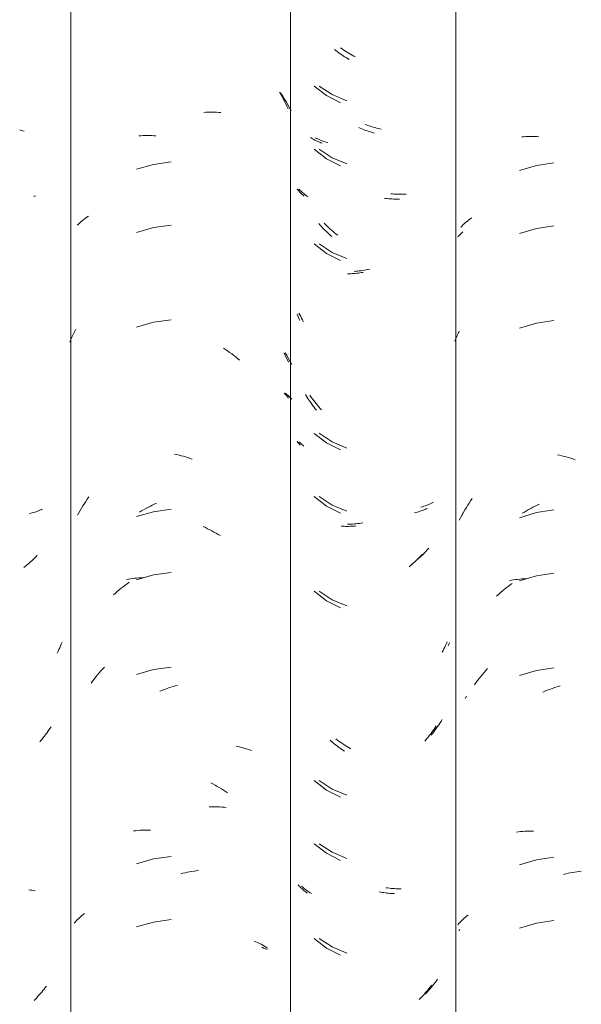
# Model space of a CAD drawing. Header units: metres. Extents: x 10.2 to 107.4, y -18.3 to 5.6.
# Tile 64 of 256: x 15.861 to 16.129, y 3.119 to 3.589. Entities that reach past the tile are written whole.
import ezdxf

# ---------------------------------------------------------------- set-up
doc = ezdxf.new("R2010")
doc.units = ezdxf.units.M
doc.layers.add('A-GLAZ-CWMG', color=7, linetype='Continuous', lineweight=5)

# ---------------------------------------------------------------- blocks, each defined once
blk = doc.blocks.new('FP_19-FACHADA 03')
at = {"layer": 'A-GLAZ-CWMG', "color": 9, "true_color": 0xc0c0c0}
for p, q in [((15.86588, 3.35352), (15.86523, 3.35336)), ((15.86652, 3.35369), (15.86588, 3.35352)), ((15.86715, 3.35387), (15.86652, 3.35369)), ((15.86778, 3.35407), (15.86715, 3.35387)), ((15.8684, 3.35427), (15.86778, 3.35407)), ((15.86901, 3.35449), (15.8684, 3.35427)), ((15.86961, 3.35472), (15.86901, 3.35449)), ((15.87021, 3.35496), (15.86961, 3.35472)), ((15.87079, 3.35521), (15.87021, 3.35496)), ((15.87137, 3.35547), (15.87079, 3.35521)), ((15.86837, 3.33292), (15.86776, 3.33228)), ((15.86899, 3.33356), (15.86837, 3.33292)), ((15.86322, 3.32815), (15.86254, 3.32761)), ((15.86389, 3.3287), (15.86322, 3.32815)), ((15.86455, 3.32927), (15.86389, 3.3287)), ((15.8652, 3.32985), (15.86455, 3.32927)), ((15.86585, 3.33044), (15.8652, 3.32985)), ((15.86649, 3.33104), (15.86585, 3.33044)), ((15.86713, 3.33165), (15.86649, 3.33104)), ((15.86776, 3.33228), (15.86713, 3.33165)), ((15.88046, 3.29106), (15.88008, 3.29019)), ((15.88083, 3.29194), (15.88046, 3.29106)), ((15.87888, 3.28762), (15.87845, 3.28678)), ((15.87929, 3.28847), (15.87888, 3.28762)), ((15.87969, 3.28933), (15.87929, 3.28847)), ((15.88008, 3.29019), (15.87969, 3.28933)), ((15.8735, 3.24862), (15.87296, 3.24789)), ((15.87403, 3.24936), (15.8735, 3.24862)), ((15.87455, 3.25011), (15.87403, 3.24936)), ((15.87506, 3.25087), (15.87455, 3.25011)), ((15.87557, 3.25164), (15.87506, 3.25087)), ((15.8707, 3.24507), (15.87012, 3.24439)), ((15.87128, 3.24576), (15.8707, 3.24507)), ((15.87185, 3.24646), (15.87128, 3.24576)), ((15.87241, 3.24717), (15.87185, 3.24646)), ((15.87296, 3.24789), (15.87241, 3.24717)), ((15.87221, 3.12635), (15.87165, 3.12564)), ((15.87277, 3.12707), (15.87221, 3.12635)), ((15.87331, 3.12779), (15.87277, 3.12707)), ((15.86809, 3.12162), (15.86747, 3.12099)), ((15.8687, 3.12226), (15.86809, 3.12162)), ((15.86931, 3.12292), (15.8687, 3.12226)), ((15.86991, 3.12358), (15.86931, 3.12292)), ((15.8705, 3.12426), (15.86991, 3.12358)), ((15.87108, 3.12494), (15.8705, 3.12426)), ((15.87165, 3.12564), (15.87108, 3.12494))]:
    blk.add_line(p, q, dxfattribs=at)
blk = doc.blocks.new('FP_20-FACHADA 03')
at = {"layer": 'A-GLAZ-CWMG', "color": 9, "true_color": 0xc0c0c0}
for p, q in [((15.98468, 3.55464), (15.98531, 3.55353)), ((15.98531, 3.55353), (15.98593, 3.55241)), ((15.98593, 3.55241), (15.98652, 3.55128)), ((15.98652, 3.55128), (15.98711, 3.55013)), ((15.98711, 3.55013), (15.98767, 3.54898)), ((15.98767, 3.54898), (15.98822, 3.54782)), ((15.94849, 3.54489), (15.94953, 3.54495)), ((15.94953, 3.54495), (15.95056, 3.54499)), ((15.95056, 3.54499), (15.95159, 3.54501)), ((15.95159, 3.54501), (15.95261, 3.54502)), ((15.95261, 3.54502), (15.95363, 3.54501)), ((15.95363, 3.54501), (15.95465, 3.54498)), ((15.95465, 3.54498), (15.95566, 3.54493)), ((15.95566, 3.54493), (15.95666, 3.54486)), ((15.98822, 3.54782), (15.98876, 3.54665)), ((15.91749, 3.53371), (15.9185, 3.53377)), ((15.9185, 3.53377), (15.9195, 3.53382)), ((15.9195, 3.53382), (15.92052, 3.53385)), ((15.92052, 3.53385), (15.92154, 3.53386)), ((15.92154, 3.53386), (15.92256, 3.53386)), ((15.92256, 3.53386), (15.92359, 3.53383)), ((15.92359, 3.53383), (15.92462, 3.53379)), ((15.92462, 3.53379), (15.92566, 3.53373)), ((15.93285, 3.52125), (15.92448, 3.52007)), ((15.92448, 3.52007), (15.91636, 3.51773)), ((15.88931, 3.49219), (15.88995, 3.49276)), ((15.88995, 3.49276), (15.89061, 3.49331)), ((15.89061, 3.49331), (15.89128, 3.49385)), ((15.89128, 3.49385), (15.89196, 3.49438)), ((15.89196, 3.49438), (15.89266, 3.49489)), ((15.89266, 3.49489), (15.89338, 3.4954)), ((15.88808, 3.49103), (15.88869, 3.49162)), ((15.88869, 3.49162), (15.88931, 3.49219)), ((15.92448, 3.48993), (15.91636, 3.48759)), ((15.93285, 3.49111), (15.92448, 3.48993)), ((15.93285, 3.44589), (15.92448, 3.44471)), ((15.88672, 3.44014), (15.88733, 3.44136)), ((15.92448, 3.44471), (15.91636, 3.44237)), ((15.88445, 3.43515), (15.88499, 3.43642)), ((15.88499, 3.43642), (15.88555, 3.43767)), ((15.88555, 3.43767), (15.88612, 3.43891)), ((15.88612, 3.43891), (15.88672, 3.44014)), ((15.95791, 3.43232), (15.9589, 3.43168)), ((15.9589, 3.43168), (15.95988, 3.43102)), ((15.95988, 3.43102), (15.96085, 3.43034)), ((15.96085, 3.43034), (15.96182, 3.42965)), ((15.96182, 3.42965), (15.96278, 3.42893)), ((15.96278, 3.42893), (15.96373, 3.4282)), ((15.96373, 3.4282), (15.96467, 3.42746)), ((15.96467, 3.42746), (15.9656, 3.4267)), ((15.98681, 3.43016), (15.98736, 3.42904)), ((15.98736, 3.42904), (15.98791, 3.42792)), ((15.98791, 3.42792), (15.98843, 3.42679)), ((15.98843, 3.42679), (15.98895, 3.42565)), ((15.98695, 3.41083), (15.98748, 3.41027)), ((15.98748, 3.41027), (15.98799, 3.4097)), ((15.98799, 3.4097), (15.98849, 3.40912)), ((15.98849, 3.40912), (15.98897, 3.40853)), ((15.93455, 3.38177), (15.93561, 3.38154)), ((15.93561, 3.38154), (15.93667, 3.38128)), ((15.93667, 3.38128), (15.93773, 3.38101)), ((15.93773, 3.38101), (15.93879, 3.38072)), ((15.93879, 3.38072), (15.93984, 3.38041)), ((15.93984, 3.38041), (15.9409, 3.38009)), ((15.9409, 3.38009), (15.94196, 3.37974)), ((15.94196, 3.37974), (15.94301, 3.37938)), ((15.89284, 3.36026), (15.89356, 3.3613)), ((15.89012, 3.35598), (15.89077, 3.35707)), ((15.89077, 3.35707), (15.89145, 3.35814)), ((15.89145, 3.35814), (15.89214, 3.3592)), ((15.89214, 3.3592), (15.89284, 3.36026)), ((15.92077, 3.35576), (15.92179, 3.35631)), ((15.92179, 3.35631), (15.92282, 3.35684)), ((15.92282, 3.35684), (15.92385, 3.35735)), ((15.92385, 3.35735), (15.92488, 3.35784)), ((15.92488, 3.35784), (15.92592, 3.35831)), ((15.88823, 3.35265), (15.88884, 3.35377)), ((15.88884, 3.35377), (15.88947, 3.35488)), ((15.88947, 3.35488), (15.89012, 3.35598)), ((15.92448, 3.35429), (15.91636, 3.35195)), ((15.91774, 3.35402), (15.91875, 3.35462)), ((15.91875, 3.35462), (15.91976, 3.3552)), ((15.91976, 3.3552), (15.92077, 3.35576)), ((15.93285, 3.35547), (15.92448, 3.35429)), ((15.94823, 3.34714), (15.94927, 3.34666)), ((15.94927, 3.34666), (15.9503, 3.34617)), ((15.9503, 3.34617), (15.95133, 3.34566)), ((15.95133, 3.34566), (15.95236, 3.34513)), ((15.95236, 3.34513), (15.95338, 3.34458)), ((15.95338, 3.34458), (15.95439, 3.34402)), ((15.95439, 3.34402), (15.9554, 3.34344)), ((15.9554, 3.34344), (15.95641, 3.34284)), ((15.92448, 3.32414), (15.91636, 3.3218)), ((15.93285, 3.32532), (15.92448, 3.32414)), ((15.90996, 3.31846), (15.91091, 3.3192)), ((15.91091, 3.3192), (15.91187, 3.31992)), ((15.91159, 3.32195), (15.91255, 3.32212)), ((15.91187, 3.31992), (15.91283, 3.32062)), ((15.91255, 3.32212), (15.91352, 3.32227)), ((15.91352, 3.32227), (15.9145, 3.3224)), ((15.9145, 3.3224), (15.91548, 3.32252)), ((15.91548, 3.32252), (15.91647, 3.32262)), ((15.91647, 3.32262), (15.91746, 3.32271)), ((15.91746, 3.32271), (15.91847, 3.32277)), ((15.91847, 3.32277), (15.91948, 3.32282)), ((15.90537, 3.31454), (15.90627, 3.31536)), ((15.90627, 3.31536), (15.90718, 3.31616)), ((15.90718, 3.31616), (15.9081, 3.31694)), ((15.9081, 3.31694), (15.90903, 3.31771)), ((15.90903, 3.31771), (15.90996, 3.31846)), ((15.89696, 3.27539), (15.89774, 3.27636)), ((15.89774, 3.27636), (15.89855, 3.27731)), ((15.89855, 3.27731), (15.89936, 3.27825)), ((15.89936, 3.27825), (15.90019, 3.27917)), ((15.90019, 3.27917), (15.90102, 3.28008)), ((15.92448, 3.27893), (15.91636, 3.27659)), ((15.93285, 3.28011), (15.92448, 3.27893)), ((15.89466, 3.27241), (15.89542, 3.27342)), ((15.89542, 3.27342), (15.89618, 3.27441)), ((15.89618, 3.27441), (15.89696, 3.27539)), ((15.92749, 3.26857), (15.92854, 3.26899)), ((15.92854, 3.26899), (15.92959, 3.2694)), ((15.92959, 3.2694), (15.93064, 3.26979)), ((15.93064, 3.26979), (15.93169, 3.27017)), ((15.93169, 3.27017), (15.93275, 3.27052)), ((15.93275, 3.27052), (15.9338, 3.27086)), ((15.9338, 3.27086), (15.93486, 3.27117)), ((15.93486, 3.27117), (15.93592, 3.27147)), ((15.96399, 3.24238), (15.96493, 3.24217)), ((15.96493, 3.24217), (15.96586, 3.24194)), ((15.96586, 3.24194), (15.96679, 3.24169)), ((15.96679, 3.24169), (15.9677, 3.24143)), ((15.9677, 3.24143), (15.9686, 3.24115)), ((15.9686, 3.24115), (15.96949, 3.24086)), ((15.96949, 3.24086), (15.97038, 3.24055)), ((15.97038, 3.24055), (15.97125, 3.24023)), ((15.95183, 3.22484), (15.95285, 3.2243)), ((15.95285, 3.2243), (15.95387, 3.22374)), ((15.95387, 3.22374), (15.95488, 3.22317)), ((15.95488, 3.22317), (15.95589, 3.22258)), ((15.95589, 3.22258), (15.95689, 3.22197)), ((15.95689, 3.22197), (15.95788, 3.22134)), ((15.95788, 3.22134), (15.95887, 3.2207)), ((15.95887, 3.2207), (15.95985, 3.22004)), ((15.95113, 3.21344), (15.95215, 3.21345)), ((15.95215, 3.21345), (15.95317, 3.21344)), ((15.95317, 3.21344), (15.95419, 3.21342)), ((15.95419, 3.21342), (15.9552, 3.21338)), ((15.9552, 3.21338), (15.95621, 3.21332)), ((15.95621, 3.21332), (15.9572, 3.21325)), ((15.9572, 3.21325), (15.9582, 3.21315)), ((15.9582, 3.21315), (15.95918, 3.21304)), ((15.91497, 3.20189), (15.91595, 3.202)), ((15.91595, 3.202), (15.91695, 3.20209)), ((15.91695, 3.20209), (15.91795, 3.20217)), ((15.91795, 3.20217), (15.91895, 3.20223)), ((15.91895, 3.20223), (15.91996, 3.20227)), ((15.91996, 3.20227), (15.92098, 3.20229)), ((15.92098, 3.20229), (15.922, 3.20229)), ((15.922, 3.20229), (15.92303, 3.20228)), ((15.92448, 3.1885), (15.91636, 3.18616)), ((15.93285, 3.18968), (15.92448, 3.1885)), ((15.94069, 3.18216), (15.94174, 3.18236)), ((15.94174, 3.18236), (15.9428, 3.18253)), ((15.9428, 3.18253), (15.94385, 3.18269)), ((15.94385, 3.18269), (15.9449, 3.18283)), ((15.9449, 3.18283), (15.94595, 3.18296)), ((15.93751, 3.18146), (15.93857, 3.18171)), ((15.93857, 3.18171), (15.93963, 3.18194)), ((15.93963, 3.18194), (15.94069, 3.18216)), ((15.88716, 3.15853), (15.88775, 3.15914)), ((15.88775, 3.15914), (15.88835, 3.15973)), ((15.88835, 3.15973), (15.88897, 3.16031)), ((15.88897, 3.16031), (15.8896, 3.16088)), ((15.8896, 3.16088), (15.89025, 3.16144)), ((15.89025, 3.16144), (15.89091, 3.16198)), ((15.89091, 3.16198), (15.89159, 3.16252)), ((15.93285, 3.15954), (15.92448, 3.15836)), ((15.88659, 3.15792), (15.88716, 3.15853)), ((15.92448, 3.15836), (15.91636, 3.15602)), ((15.97254, 3.14929), (15.97339, 3.14892)), ((15.97339, 3.14892), (15.97422, 3.14855)), ((15.97422, 3.14855), (15.97504, 3.14816)), ((15.97504, 3.14816), (15.97585, 3.14775)), ((15.97585, 3.14775), (15.97665, 3.14733)), ((15.97665, 3.14733), (15.97743, 3.1469)), ((15.97743, 3.1469), (15.97821, 3.14645)), ((15.97821, 3.14645), (15.97896, 3.14599))]:
    blk.add_line(p, q, dxfattribs=at)
blk = doc.blocks.new('FP_21-FACHADA 03')
at = {"layer": 'A-GLAZ-CWMG', "color": 9, "true_color": 0xc0c0c0}
for p, q in [((16.01159, 3.57445), (16.01092, 3.57499)), ((16.01228, 3.57393), (16.01159, 3.57445)), ((16.01297, 3.57341), (16.01228, 3.57393)), ((16.01366, 3.57291), (16.01297, 3.57341)), ((16.01436, 3.57243), (16.01366, 3.57291)), ((16.01506, 3.57195), (16.01436, 3.57243)), ((16.01577, 3.57149), (16.01506, 3.57195)), ((16.01649, 3.57104), (16.01577, 3.57149)), ((16.0172, 3.5706), (16.01649, 3.57104)), ((16.01792, 3.57018), (16.0172, 3.5706)), ((16.00118, 3.55745), (16.00712, 3.55292)), ((16.00712, 3.55292), (16.0138, 3.54954)), ((16.02325, 3.53738), (16.0225, 3.5377)), ((16.02399, 3.53706), (16.02325, 3.53738)), ((16.02474, 3.53677), (16.02399, 3.53706)), ((16.02549, 3.53648), (16.02474, 3.53677)), ((16.02624, 3.53621), (16.02549, 3.53648)), ((16.02699, 3.53595), (16.02624, 3.53621)), ((16.02774, 3.53571), (16.02699, 3.53595)), ((16.02849, 3.53548), (16.02774, 3.53571)), ((16.02924, 3.53526), (16.02849, 3.53548)), ((16.02999, 3.53506), (16.02924, 3.53526)), ((15.99993, 3.53259), (15.99941, 3.53291)), ((16.00046, 3.53228), (15.99993, 3.53259)), ((16.00101, 3.53198), (16.00046, 3.53228)), ((16.00156, 3.53169), (16.00101, 3.53198)), ((16.00212, 3.53141), (16.00156, 3.53169)), ((16.00269, 3.53114), (16.00212, 3.53141)), ((16.00327, 3.53089), (16.00269, 3.53114)), ((16.00386, 3.53064), (16.00327, 3.53089)), ((16.00445, 3.5304), (16.00386, 3.53064)), ((16.00506, 3.53018), (16.00445, 3.5304)), ((16.00118, 3.52731), (16.00712, 3.52277)), ((16.00712, 3.52277), (16.0138, 3.51939)), ((15.99344, 3.50787), (15.99307, 3.50832)), ((15.99382, 3.50743), (15.99344, 3.50787)), ((15.99422, 3.507), (15.99382, 3.50743)), ((15.99463, 3.50658), (15.99422, 3.507)), ((15.99505, 3.50616), (15.99463, 3.50658)), ((15.99548, 3.50575), (15.99505, 3.50616)), ((15.99592, 3.50535), (15.99548, 3.50575)), ((15.99638, 3.50496), (15.99592, 3.50535)), ((16.0354, 3.50385), (16.03466, 3.50396)), ((16.03614, 3.50376), (16.0354, 3.50385)), ((16.03688, 3.50369), (16.03614, 3.50376)), ((16.03762, 3.50362), (16.03688, 3.50369)), ((16.03835, 3.50357), (16.03762, 3.50362)), ((16.03908, 3.50354), (16.03835, 3.50357)), ((16.03981, 3.50351), (16.03908, 3.50354)), ((16.04053, 3.5035), (16.03981, 3.50351)), ((16.04125, 3.50351), (16.04053, 3.5035)), ((16.04196, 3.50352), (16.04125, 3.50351)), ((16.00399, 3.49119), (16.0034, 3.49186)), ((16.00459, 3.49052), (16.00399, 3.49119)), ((16.00519, 3.48987), (16.00459, 3.49052)), ((16.00581, 3.48923), (16.00519, 3.48987)), ((16.00643, 3.4886), (16.00581, 3.48923)), ((16.00706, 3.48797), (16.00643, 3.4886)), ((16.0077, 3.48737), (16.00706, 3.48797)), ((16.00834, 3.48677), (16.0077, 3.48737)), ((16.009, 3.48618), (16.00834, 3.48677)), ((16.00966, 3.48561), (16.009, 3.48618)), ((16.00118, 3.4821), (16.00712, 3.47756)), ((16.00712, 3.47756), (16.0138, 3.47418)), ((16.01794, 3.46786), (16.01721, 3.46785)), ((16.01866, 3.46788), (16.01794, 3.46786)), ((16.01939, 3.46792), (16.01866, 3.46788)), ((16.02012, 3.46797), (16.01939, 3.46792)), ((16.02086, 3.46803), (16.02012, 3.46797)), ((16.0216, 3.4681), (16.02086, 3.46803)), ((16.02234, 3.46819), (16.0216, 3.4681)), ((16.02308, 3.46829), (16.02234, 3.46819)), ((16.02382, 3.46841), (16.02308, 3.46829)), ((16.02457, 3.46854), (16.02382, 3.46841)), ((15.99338, 3.44777), (15.99307, 3.44854)), ((15.99371, 3.44702), (15.99338, 3.44777)), ((15.99405, 3.44626), (15.99371, 3.44702)), ((15.9944, 3.44551), (15.99405, 3.44626)), ((15.99758, 3.40945), (15.99711, 3.41024)), ((15.99807, 3.40867), (15.99758, 3.40945)), ((15.99856, 3.40789), (15.99807, 3.40867)), ((15.99907, 3.40713), (15.99856, 3.40789)), ((15.99958, 3.40637), (15.99907, 3.40713)), ((16.00011, 3.40563), (15.99958, 3.40637)), ((16.00065, 3.40489), (16.00011, 3.40563)), ((16.00119, 3.40416), (16.00065, 3.40489)), ((16.00175, 3.40345), (16.00119, 3.40416)), ((16.00231, 3.40274), (16.00175, 3.40345)), ((16.00118, 3.39167), (16.00712, 3.38713)), ((15.99341, 3.38733), (15.99307, 3.38775)), ((15.99377, 3.38692), (15.99341, 3.38733)), ((15.99414, 3.38651), (15.99377, 3.38692)), ((15.99452, 3.38611), (15.99414, 3.38651)), ((16.00712, 3.38713), (16.0138, 3.38375)), ((16.00118, 3.36152), (16.00712, 3.35699)), ((16.00712, 3.35699), (16.0138, 3.35361)), ((16.04985, 3.35392), (16.04921, 3.35376)), ((16.0505, 3.35409), (16.04985, 3.35392)), ((16.05113, 3.35428), (16.0505, 3.35409)), ((16.05176, 3.35447), (16.05113, 3.35428)), ((16.05237, 3.35468), (16.05176, 3.35447)), ((16.05298, 3.3549), (16.05237, 3.35468)), ((16.05359, 3.35513), (16.05298, 3.3549)), ((16.05418, 3.35537), (16.05359, 3.35513)), ((16.05477, 3.35562), (16.05418, 3.35537)), ((16.05534, 3.35588), (16.05477, 3.35562)), ((16.01483, 3.34735), (16.01412, 3.3474)), ((16.01553, 3.34731), (16.01483, 3.34735)), ((16.01624, 3.34729), (16.01553, 3.34731)), ((16.01696, 3.34728), (16.01624, 3.34729)), ((16.01768, 3.34729), (16.01696, 3.34728)), ((16.01841, 3.3473), (16.01768, 3.34729)), ((16.01913, 3.34733), (16.01841, 3.3473)), ((16.01986, 3.34738), (16.01913, 3.34733)), ((16.0206, 3.34743), (16.01986, 3.34738)), ((16.02134, 3.3475), (16.0206, 3.34743)), ((16.05235, 3.33332), (16.05173, 3.33269)), ((16.05296, 3.33397), (16.05235, 3.33332)), ((16.04719, 3.32855), (16.04652, 3.32801)), ((16.04786, 3.32911), (16.04719, 3.32855)), ((16.04853, 3.32967), (16.04786, 3.32911)), ((16.04918, 3.33025), (16.04853, 3.32967)), ((16.04983, 3.33084), (16.04918, 3.33025)), ((16.05047, 3.33145), (16.04983, 3.33084)), ((16.0511, 3.33206), (16.05047, 3.33145)), ((16.05173, 3.33269), (16.0511, 3.33206)), ((16.00118, 3.31631), (16.00712, 3.31178)), ((16.00712, 3.31178), (16.0138, 3.3084)), ((16.064, 3.29048), (16.06362, 3.28965)), ((16.06437, 3.29132), (16.064, 3.29048)), ((16.06472, 3.29216), (16.06437, 3.29132)), ((16.06283, 3.28801), (16.06242, 3.2872)), ((16.06323, 3.28882), (16.06283, 3.28801)), ((16.06362, 3.28965), (16.06323, 3.28882)), ((16.05693, 3.2483), (16.05638, 3.24758)), ((16.05748, 3.24903), (16.05693, 3.2483)), ((16.05801, 3.24977), (16.05748, 3.24903)), ((16.05853, 3.25053), (16.05801, 3.24977)), ((16.05904, 3.25129), (16.05853, 3.25053)), ((16.05954, 3.25206), (16.05904, 3.25129)), ((16.00946, 3.24464), (16.0088, 3.24521)), ((16.01012, 3.24407), (16.00946, 3.24464)), ((16.01079, 3.24352), (16.01012, 3.24407)), ((16.01147, 3.24298), (16.01079, 3.24352)), ((16.05468, 3.24548), (16.05409, 3.2448)), ((16.05526, 3.24617), (16.05468, 3.24548)), ((16.05582, 3.24687), (16.05526, 3.24617)), ((16.05638, 3.24758), (16.05582, 3.24687)), ((16.01215, 3.24245), (16.01147, 3.24298)), ((16.01284, 3.24194), (16.01215, 3.24245)), ((16.01353, 3.24143), (16.01284, 3.24194)), ((16.01423, 3.24094), (16.01353, 3.24143)), ((16.01493, 3.24047), (16.01423, 3.24094)), ((16.01564, 3.24), (16.01493, 3.24047)), ((16.00118, 3.22588), (16.00712, 3.22135)), ((16.00712, 3.22135), (16.0138, 3.21797)), ((16.00118, 3.19574), (16.00712, 3.1912)), ((16.00712, 3.1912), (16.0138, 3.18782)), ((15.99395, 3.17572), (15.99357, 3.17615)), ((15.99434, 3.1753), (15.99395, 3.17572)), ((15.99474, 3.17489), (15.99434, 3.1753)), ((15.99515, 3.17449), (15.99474, 3.17489)), ((15.99558, 3.17409), (15.99515, 3.17449)), ((15.99602, 3.1737), (15.99558, 3.17409)), ((15.99646, 3.17332), (15.99602, 3.1737)), ((15.99692, 3.17295), (15.99646, 3.17332)), ((15.99739, 3.17258), (15.99692, 3.17295)), ((15.99788, 3.17223), (15.99739, 3.17258)), ((16.03303, 3.17266), (16.03228, 3.17281)), ((16.03378, 3.17253), (16.03303, 3.17266)), ((16.03452, 3.17241), (16.03378, 3.17253)), ((16.03527, 3.1723), (16.03452, 3.17241)), ((16.03601, 3.17221), (16.03527, 3.1723)), ((16.03675, 3.17213), (16.03601, 3.17221)), ((16.03748, 3.17206), (16.03675, 3.17213)), ((16.03822, 3.17201), (16.03748, 3.17206)), ((16.03895, 3.17197), (16.03822, 3.17201)), ((16.03967, 3.17195), (16.03895, 3.17197)), ((16.00118, 3.15052), (16.00712, 3.14599)), ((16.00712, 3.14599), (16.0138, 3.14261)), ((16.05563, 3.12605), (16.05505, 3.12535)), ((16.05619, 3.12676), (16.05563, 3.12605)), ((16.05674, 3.12748), (16.05619, 3.12676)), ((16.05729, 3.1282), (16.05674, 3.12748)), ((16.05206, 3.12203), (16.05144, 3.12139)), ((16.05268, 3.12267), (16.05206, 3.12203)), ((16.05329, 3.12332), (16.05268, 3.12267)), ((16.05388, 3.12399), (16.05329, 3.12332)), ((16.05447, 3.12467), (16.05388, 3.12399)), ((16.05505, 3.12535), (16.05447, 3.12467))]:
    blk.add_line(p, q, dxfattribs=at)
blk = doc.blocks.new('FP_22-FACHADA 03')
at = {"layer": 'A-GLAZ-CWMG', "color": 9, "true_color": 0xc0c0c0}
for p, q in [((16.1004, 3.5332), (16.1014, 3.53327)), ((16.1014, 3.53327), (16.1024, 3.53333)), ((16.1024, 3.53333), (16.10341, 3.53337)), ((16.10341, 3.53337), (16.10443, 3.53339)), ((16.10443, 3.53339), (16.10545, 3.5334)), ((16.10545, 3.5334), (16.10648, 3.53338)), ((16.10648, 3.53338), (16.10751, 3.53335)), ((16.10751, 3.53335), (16.10854, 3.5333)), ((16.11572, 3.52089), (16.10736, 3.51963)), ((16.10736, 3.51963), (16.09926, 3.51721)), ((16.07374, 3.49249), (16.0744, 3.49303)), ((16.0744, 3.49303), (16.07508, 3.49357)), ((16.07508, 3.49357), (16.07576, 3.4941)), ((16.07576, 3.4941), (16.07647, 3.49461)), ((16.07125, 3.49018), (16.07185, 3.49077)), ((16.07185, 3.49077), (16.07247, 3.49135)), ((16.07247, 3.49135), (16.0731, 3.49192)), ((16.0731, 3.49192), (16.07374, 3.49249)), ((16.10736, 3.48949), (16.09926, 3.48707)), ((16.11572, 3.49074), (16.10736, 3.48949)), ((16.11572, 3.44553), (16.10736, 3.44427)), ((16.10736, 3.44427), (16.09926, 3.44185)), ((16.06834, 3.43575), (16.06886, 3.43695)), ((16.06886, 3.43695), (16.0694, 3.43814)), ((16.0694, 3.43814), (16.06995, 3.43933)), ((16.06995, 3.43933), (16.07052, 3.4405)), ((16.11743, 3.38142), (16.11848, 3.3812)), ((16.11848, 3.3812), (16.11954, 3.38095)), ((16.11954, 3.38095), (16.1206, 3.38069)), ((16.1206, 3.38069), (16.12166, 3.38041)), ((16.12166, 3.38041), (16.12272, 3.38011)), ((16.12272, 3.38011), (16.12377, 3.37979)), ((16.12377, 3.37979), (16.12483, 3.37945)), ((16.12483, 3.37945), (16.12588, 3.37909)), ((16.07326, 3.35515), (16.07391, 3.35625)), ((16.07391, 3.35625), (16.07457, 3.35733)), ((16.07457, 3.35733), (16.07525, 3.3584)), ((16.07525, 3.3584), (16.07594, 3.35946)), ((16.07594, 3.35946), (16.07664, 3.36051)), ((16.10468, 3.35584), (16.10571, 3.35638)), ((16.10571, 3.35638), (16.10673, 3.3569)), ((16.10673, 3.3569), (16.10777, 3.3574)), ((16.10777, 3.3574), (16.1088, 3.35789)), ((16.0714, 3.35179), (16.07201, 3.35292)), ((16.07201, 3.35292), (16.07262, 3.35404)), ((16.07262, 3.35404), (16.07326, 3.35515)), ((16.10736, 3.35385), (16.09926, 3.35142)), ((16.10065, 3.35351), (16.10165, 3.35412)), ((16.10165, 3.35412), (16.10265, 3.35471)), ((16.10265, 3.35471), (16.10367, 3.35529)), ((16.10367, 3.35529), (16.10468, 3.35584)), ((16.11572, 3.3551), (16.10736, 3.35385)), ((16.10736, 3.3237), (16.09926, 3.32128)), ((16.11572, 3.32496), (16.10736, 3.3237)), ((16.0929, 3.31788), (16.09384, 3.31862)), ((16.09384, 3.31862), (16.09479, 3.31935)), ((16.09452, 3.32138), (16.09548, 3.32156)), ((16.09479, 3.31935), (16.09575, 3.32007)), ((16.09548, 3.32156), (16.09644, 3.32172)), ((16.09644, 3.32172), (16.09741, 3.32186)), ((16.09741, 3.32186), (16.09839, 3.32199)), ((16.09839, 3.32199), (16.09938, 3.3221)), ((16.09938, 3.3221), (16.10037, 3.3222)), ((16.10037, 3.3222), (16.10137, 3.32227)), ((16.10137, 3.32227), (16.10237, 3.32233)), ((16.08833, 3.3139), (16.08923, 3.31472)), ((16.08923, 3.31472), (16.09013, 3.31554)), ((16.09013, 3.31554), (16.09105, 3.31633)), ((16.09105, 3.31633), (16.09197, 3.31711)), ((16.09197, 3.31711), (16.0929, 3.31788)), ((16.08078, 3.27563), (16.08157, 3.27659)), ((16.08157, 3.27659), (16.08238, 3.27754)), ((16.08238, 3.27754), (16.0832, 3.27847)), ((16.0832, 3.27847), (16.08403, 3.27939)), ((16.10736, 3.27849), (16.09926, 3.27607)), ((16.11572, 3.27975), (16.10736, 3.27849)), ((16.07774, 3.27164), (16.07848, 3.27266)), ((16.07848, 3.27266), (16.07923, 3.27366)), ((16.07923, 3.27366), (16.08, 3.27465)), ((16.08, 3.27465), (16.08078, 3.27563)), ((16.11037, 3.26815), (16.11142, 3.26859)), ((16.11142, 3.26859), (16.11246, 3.26901)), ((16.11246, 3.26901), (16.11351, 3.26941)), ((16.11351, 3.26941), (16.11457, 3.26979)), ((16.11457, 3.26979), (16.11562, 3.27016)), ((16.11562, 3.27016), (16.11668, 3.2705)), ((16.11668, 3.2705), (16.11773, 3.27083)), ((16.11773, 3.27083), (16.11879, 3.27113)), ((16.09788, 3.20136), (16.09886, 3.20148)), ((16.09886, 3.20148), (16.09985, 3.20158)), ((16.09985, 3.20158), (16.10085, 3.20166)), ((16.10085, 3.20166), (16.10185, 3.20173)), ((16.10185, 3.20173), (16.10286, 3.20178)), ((16.10286, 3.20178), (16.10387, 3.20181)), ((16.10387, 3.20181), (16.10489, 3.20183)), ((16.10489, 3.20183), (16.10591, 3.20182)), ((16.10736, 3.18806), (16.09926, 3.18564)), ((16.11572, 3.18932), (16.10736, 3.18806)), ((16.12567, 3.18225), (16.12672, 3.18242)), ((16.12672, 3.18242), (16.12778, 3.18257)), ((16.12778, 3.18257), (16.12882, 3.1827)), ((16.12039, 3.18113), (16.12145, 3.1814)), ((16.12145, 3.1814), (16.1225, 3.18164)), ((16.1225, 3.18164), (16.12356, 3.18186)), ((16.12356, 3.18186), (16.12462, 3.18206)), ((16.12462, 3.18206), (16.12567, 3.18225)), ((16.07093, 3.15828), (16.07152, 3.15888)), ((16.07152, 3.15888), (16.07213, 3.15946)), ((16.07213, 3.15946), (16.07275, 3.16004)), ((16.07275, 3.16004), (16.07339, 3.16061)), ((16.07339, 3.16061), (16.07404, 3.16116)), ((16.07404, 3.16116), (16.0747, 3.16171)), ((16.11572, 3.15917), (16.10736, 3.15792)), ((16.0698, 3.15705), (16.07036, 3.15767)), ((16.07036, 3.15767), (16.07093, 3.15828)), ((16.10736, 3.15792), (16.09926, 3.1555))]:
    blk.add_line(p, q, dxfattribs=at)
blk = doc.blocks.new('Rectangular Mullion - Telha Fibrocimento - Ondulada-1908998-FACHADA 03')
at = {"layer": 'A-GLAZ-CWMG'}
for p, q in [((15.88497, 2.77902), (15.88497, 4.13427)), ((16.06885, 2.77928), (16.06885, 4.13453))]:
    blk.add_line(p, q, dxfattribs=at)
for name in ['FP_20-FACHADA 03', 'FP_22-FACHADA 03', 'FP_19-FACHADA 03', 'FP_21-FACHADA 03']:
    blk.add_blockref(name, (0, 0), dxfattribs=at)
blk = doc.blocks.new('FP_26-FACHADA 03')
at = {"layer": 'A-GLAZ-CWMG', "color": 9, "true_color": 0xc0c0c0}
for p, q in [((15.86126, 3.53632), (15.86057, 3.53651)), ((15.86195, 3.53614), (15.86126, 3.53632)), ((15.86264, 3.53597), (15.86195, 3.53614)), ((15.86805, 3.50489), (15.8673, 3.50498)), ((15.86568, 3.17365), (15.86493, 3.17378)), ((15.86642, 3.17353), (15.86568, 3.17365)), ((15.86717, 3.17343), (15.86642, 3.17353)), ((15.86791, 3.17334), (15.86717, 3.17343))]:
    blk.add_line(p, q, dxfattribs=at)
blk = doc.blocks.new('FP_27-FACHADA 03')
at = {"layer": 'A-GLAZ-CWMG', "color": 9, "true_color": 0xc0c0c0}
for p, q in [((15.98509, 3.55443), (15.98578, 3.55337)), ((15.98578, 3.55337), (15.98647, 3.5523)), ((15.98647, 3.5523), (15.98713, 3.55122)), ((15.98713, 3.55122), (15.98778, 3.55012)), ((15.98778, 3.55012), (15.98842, 3.54901)), ((15.98842, 3.54901), (15.98903, 3.54789)), ((15.98903, 3.54789), (15.98963, 3.54676)), ((15.98963, 3.54676), (15.99021, 3.54561)), ((15.98745, 3.43012), (15.98809, 3.42902)), ((15.98809, 3.42902), (15.98871, 3.42791)), ((15.98871, 3.42791), (15.98932, 3.42678)), ((15.98932, 3.42678), (15.98991, 3.42564)), ((15.98991, 3.42564), (15.99048, 3.4245)), ((15.98761, 3.4108), (15.98821, 3.41026)), ((15.98821, 3.41026), (15.9888, 3.40972)), ((15.9888, 3.40972), (15.98938, 3.40916)), ((15.98938, 3.40916), (15.98994, 3.40859)), ((15.98994, 3.40859), (15.99048, 3.40801)), ((15.97625, 3.14632), (15.9771, 3.14598)), ((15.9771, 3.14598), (15.97795, 3.14561)), ((15.97795, 3.14561), (15.97878, 3.14523))]:
    blk.add_line(p, q, dxfattribs=at)
blk = doc.blocks.new('FP_28-FACHADA 03')
at = {"layer": 'A-GLAZ-CWMG', "color": 9, "true_color": 0xc0c0c0}
for p, q in [((16.01459, 3.57518), (16.01381, 3.57573)), ((16.01537, 3.57465), (16.01459, 3.57518)), ((16.01616, 3.57414), (16.01537, 3.57465)), ((16.01696, 3.57364), (16.01616, 3.57414)), ((16.01776, 3.57315), (16.01696, 3.57364)), ((16.01857, 3.57268), (16.01776, 3.57315)), ((16.01938, 3.57223), (16.01857, 3.57268)), ((16.02019, 3.57179), (16.01938, 3.57223)), ((16.02101, 3.57137), (16.02019, 3.57179)), ((16.00356, 3.55749), (16.00986, 3.5534)), ((16.00986, 3.5534), (16.01679, 3.55047)), ((16.02649, 3.53884), (16.02566, 3.53916)), ((16.02733, 3.53855), (16.02649, 3.53884)), ((16.02816, 3.53827), (16.02733, 3.53855)), ((16.029, 3.538), (16.02816, 3.53827)), ((16.02984, 3.53775), (16.029, 3.538)), ((16.03068, 3.53752), (16.02984, 3.53775)), ((16.03152, 3.5373), (16.03068, 3.53752)), ((16.03236, 3.5371), (16.03152, 3.5373)), ((16.03319, 3.53692), (16.03236, 3.5371)), ((16.00228, 3.5325), (16.00165, 3.53281)), ((16.00292, 3.53221), (16.00228, 3.5325)), ((16.00357, 3.53192), (16.00292, 3.53221)), ((16.00423, 3.53165), (16.00357, 3.53192)), ((16.0049, 3.5314), (16.00423, 3.53165)), ((16.00559, 3.53115), (16.0049, 3.5314)), ((16.00628, 3.53092), (16.00559, 3.53115)), ((16.00698, 3.53071), (16.00628, 3.53092)), ((16.00769, 3.53051), (16.00698, 3.53071)), ((16.00356, 3.52735), (16.00986, 3.52325)), ((16.00986, 3.52325), (16.01679, 3.52032)), ((15.9944, 3.50783), (15.99397, 3.50827)), ((15.99485, 3.5074), (15.9944, 3.50783)), ((15.99531, 3.50697), (15.99485, 3.5074)), ((15.99578, 3.50656), (15.99531, 3.50697)), ((15.99626, 3.50615), (15.99578, 3.50656)), ((15.99676, 3.50575), (15.99626, 3.50615)), ((15.99727, 3.50536), (15.99676, 3.50575)), ((15.99779, 3.50498), (15.99727, 3.50536)), ((15.99832, 3.50461), (15.99779, 3.50498)), ((16.03868, 3.50597), (16.03786, 3.50605)), ((16.0395, 3.50591), (16.03868, 3.50597)), ((16.04031, 3.50587), (16.0395, 3.50591)), ((16.04112, 3.50584), (16.04031, 3.50587)), ((16.04193, 3.50583), (16.04112, 3.50584)), ((16.04273, 3.50583), (16.04193, 3.50583)), ((16.04353, 3.50585), (16.04273, 3.50583)), ((16.04432, 3.50589), (16.04353, 3.50585)), ((16.0451, 3.50594), (16.04432, 3.50589)), ((16.00663, 3.49137), (16.00593, 3.49207)), ((16.00733, 3.49068), (16.00663, 3.49137)), ((16.00805, 3.49001), (16.00733, 3.49068)), ((16.00877, 3.48935), (16.00805, 3.49001)), ((16.0095, 3.4887), (16.00877, 3.48935)), ((16.01024, 3.48807), (16.0095, 3.4887)), ((16.01099, 3.48745), (16.01024, 3.48807)), ((16.01174, 3.48685), (16.01099, 3.48745)), ((16.0125, 3.48627), (16.01174, 3.48685)), ((16.00356, 3.48213), (16.00986, 3.47804)), ((16.00986, 3.47804), (16.01679, 3.47511)), ((16.0211, 3.46906), (16.02028, 3.469)), ((16.02192, 3.46913), (16.0211, 3.46906)), ((16.02275, 3.46922), (16.02192, 3.46913)), ((16.02357, 3.46933), (16.02275, 3.46922)), ((16.02441, 3.46945), (16.02357, 3.46933)), ((16.02524, 3.46959), (16.02441, 3.46945)), ((16.02607, 3.46975), (16.02524, 3.46959)), ((16.02691, 3.46992), (16.02607, 3.46975)), ((16.02774, 3.47011), (16.02691, 3.46992)), ((15.99437, 3.44827), (15.99397, 3.44911)), ((15.99478, 3.44744), (15.99437, 3.44827)), ((15.99521, 3.44662), (15.99478, 3.44744)), ((15.99564, 3.4458), (15.99521, 3.44662)), ((15.99609, 3.445), (15.99564, 3.4458)), ((15.99971, 3.40912), (15.99913, 3.40996)), ((16.0003, 3.4083), (15.99971, 3.40912)), ((16.00091, 3.40748), (16.0003, 3.4083)), ((16.00152, 3.40668), (16.00091, 3.40748)), ((16.00215, 3.40589), (16.00152, 3.40668)), ((16.00279, 3.40512), (16.00215, 3.40589)), ((16.00344, 3.40436), (16.00279, 3.40512)), ((16.0041, 3.4036), (16.00344, 3.40436)), ((16.00477, 3.40287), (16.0041, 3.4036)), ((16.00356, 3.39171), (16.00986, 3.38761)), ((15.9944, 3.38727), (15.99397, 3.3877)), ((15.99484, 3.38684), (15.9944, 3.38727)), ((15.99529, 3.38642), (15.99484, 3.38684)), ((15.99575, 3.38601), (15.99529, 3.38642)), ((15.99623, 3.38561), (15.99575, 3.38601)), ((16.00986, 3.38761), (16.01679, 3.38468)), ((16.00356, 3.36156), (16.00986, 3.35747)), ((16.00986, 3.35747), (16.01679, 3.35454)), ((16.05296, 3.35666), (16.05225, 3.35645)), ((16.05366, 3.35688), (16.05296, 3.35666)), ((16.05435, 3.35711), (16.05366, 3.35688)), ((16.05503, 3.35736), (16.05435, 3.35711)), ((16.0557, 3.35761), (16.05503, 3.35736)), ((16.05636, 3.35789), (16.0557, 3.35761)), ((16.05701, 3.35817), (16.05636, 3.35789)), ((16.05765, 3.35847), (16.05701, 3.35817)), ((16.05828, 3.35878), (16.05765, 3.35847)), ((16.01792, 3.34834), (16.01712, 3.34835)), ((16.01872, 3.34836), (16.01792, 3.34834)), ((16.01954, 3.34839), (16.01872, 3.34836)), ((16.02035, 3.34843), (16.01954, 3.34839)), ((16.02117, 3.34849), (16.02035, 3.34843)), ((16.02199, 3.34857), (16.02117, 3.34849)), ((16.02282, 3.34866), (16.02199, 3.34857)), ((16.02364, 3.34877), (16.02282, 3.34866)), ((16.02447, 3.34889), (16.02364, 3.34877)), ((16.05251, 3.33322), (16.0518, 3.33254)), ((16.05321, 3.33391), (16.05251, 3.33322)), ((16.05391, 3.33461), (16.05321, 3.33391)), ((16.0546, 3.33532), (16.05391, 3.33461)), ((16.05527, 3.33605), (16.0546, 3.33532)), ((16.05594, 3.3368), (16.05527, 3.33605)), ((16.05034, 3.33124), (16.0496, 3.33061)), ((16.05107, 3.33188), (16.05034, 3.33124)), ((16.0518, 3.33254), (16.05107, 3.33188)), ((16.00356, 3.31635), (16.00986, 3.31225)), ((16.00986, 3.31225), (16.01679, 3.30932)), ((16.06553, 3.29095), (16.0652, 3.29029)), ((16.06585, 3.29162), (16.06553, 3.29095)), ((16.06128, 3.25335), (16.06071, 3.2525)), ((16.06184, 3.2542), (16.06128, 3.25335)), ((16.06239, 3.25507), (16.06184, 3.2542)), ((16.05769, 3.24843), (16.05705, 3.24766)), ((16.05832, 3.24922), (16.05769, 3.24843)), ((16.05893, 3.25002), (16.05832, 3.24922)), ((16.05954, 3.25084), (16.05893, 3.25002)), ((16.06013, 3.25166), (16.05954, 3.25084)), ((16.06071, 3.2525), (16.06013, 3.25166)), ((16.01237, 3.24522), (16.01161, 3.24581)), ((16.01314, 3.24465), (16.01237, 3.24522)), ((16.01391, 3.24409), (16.01314, 3.24465)), ((16.01469, 3.24354), (16.01391, 3.24409)), ((16.01548, 3.24301), (16.01469, 3.24354)), ((16.01627, 3.2425), (16.01548, 3.24301)), ((16.01707, 3.242), (16.01627, 3.2425)), ((16.01787, 3.24152), (16.01707, 3.242)), ((16.01867, 3.24105), (16.01787, 3.24152)), ((16.00356, 3.22592), (16.00986, 3.22182)), ((16.00986, 3.22182), (16.01679, 3.2189)), ((16.00356, 3.19578), (16.00986, 3.19168)), ((16.00986, 3.19168), (16.01679, 3.18875)), ((15.99562, 3.17513), (15.99513, 3.17556)), ((15.99612, 3.1747), (15.99562, 3.17513)), ((15.99663, 3.17428), (15.99612, 3.1747)), ((15.99716, 3.17388), (15.99663, 3.17428)), ((15.9977, 3.17348), (15.99716, 3.17388)), ((15.99825, 3.17309), (15.9977, 3.17348)), ((15.99881, 3.17272), (15.99825, 3.17309)), ((16.03631, 3.17466), (16.03548, 3.17479)), ((16.03714, 3.17456), (16.03631, 3.17466)), ((16.03797, 3.17447), (16.03714, 3.17456)), ((16.03879, 3.1744), (16.03797, 3.17447)), ((16.03961, 3.17434), (16.03879, 3.1744)), ((16.04042, 3.1743), (16.03961, 3.17434)), ((16.04123, 3.17427), (16.04042, 3.1743)), ((16.04204, 3.17426), (16.04123, 3.17427)), ((16.04284, 3.17427), (16.04204, 3.17426)), ((15.99939, 3.17236), (15.99881, 3.17272)), ((15.99997, 3.172), (15.99939, 3.17236)), ((16.00356, 3.15056), (16.00986, 3.14647)), ((16.00986, 3.14647), (16.01679, 3.14354)), ((16.06018, 3.13116), (16.05959, 3.13033)), ((16.05646, 3.12639), (16.0558, 3.12563)), ((16.0571, 3.12715), (16.05646, 3.12639)), ((16.05774, 3.12793), (16.0571, 3.12715)), ((16.05837, 3.12872), (16.05774, 3.12793)), ((16.05898, 3.12952), (16.05837, 3.12872)), ((16.05959, 3.13033), (16.05898, 3.12952)), ((16.05513, 3.12489), (16.05445, 3.12417)), ((16.0558, 3.12563), (16.05513, 3.12489))]:
    blk.add_line(p, q, dxfattribs=at)
blk = doc.blocks.new('FP_29-FACHADA 03')
at = {"layer": 'A-GLAZ-CWMG', "color": 9, "true_color": 0xc0c0c0}
for p, q in [((16.07165, 3.48732), (16.07228, 3.48793)), ((16.06988, 3.48544), (16.07046, 3.48608)), ((16.07046, 3.48608), (16.07105, 3.48671)), ((16.07105, 3.48671), (16.07165, 3.48732)), ((16.07113, 3.35141), (16.07177, 3.35264)), ((16.07177, 3.35264), (16.07243, 3.35385)), ((16.07051, 3.35018), (16.07113, 3.35141)), ((16.07339, 3.26509), (16.07404, 3.26619)), ((16.07027, 3.15431), (16.07076, 3.15484))]:
    blk.add_line(p, q, dxfattribs=at)
blk = doc.blocks.new('Rectangular Mullion - Telha Fibrocimento - Ondulada-V25-FACHADA 03')
at = {"layer": 'A-GLAZ-CWMG'}
blk.add_line((15.98999, 2.77941), (15.98999, 4.13466), dxfattribs=at)
for name in ['FP_29-FACHADA 03', 'FP_28-FACHADA 03', 'FP_27-FACHADA 03', 'FP_26-FACHADA 03']:
    blk.add_blockref(name, (0, 0), dxfattribs=at)

msp = doc.modelspace()

# ---------------------------------------------------------------- block references
at = {"layer": 'A-GLAZ-CWMG'}
for name in ['Rectangular Mullion - Telha Fibrocimento - Ondulada-1908998-FACHADA 03', 'Rectangular Mullion - Telha Fibrocimento - Ondulada-V25-FACHADA 03']:
    msp.add_blockref(name, (0, 0), dxfattribs=at)

doc.saveas('drawing.dxf')
